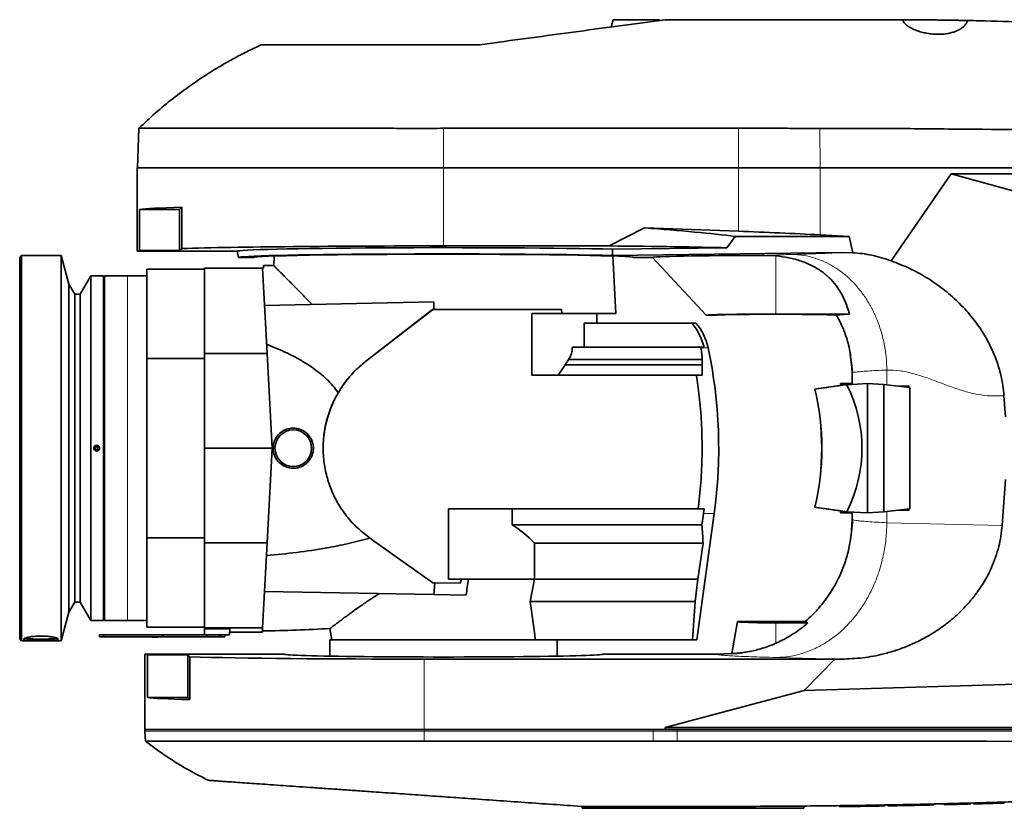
# Model space of a CAD drawing. Header units: millimetres. Extents: x 0 to 11920, y 0 to 8400.
# Tile 39 of 121: x 3988 to 4499, y 7169 to 7579. Entities that reach past the tile are written whole.
import ezdxf

# ---------------------------------------------------------------- set-up
doc = ezdxf.new("R2010")
doc.units = ezdxf.units.MM
doc.header["$LTSCALE"] = 20

msp = doc.modelspace()

# ---------------------------------------------------------------- linework, layer by layer
at = {"color": 7, "linetype": 'Continuous', "lineweight": 35}
for p, q in [((4296.362642, 7578.615361), (4295.347597, 7574.827163)), ((4296.362642, 7578.615361), (4320.362642, 7578.615361)), ((4320.467537, 7578.223884), (4320.362642, 7578.615361)), ((4438.362642, 7578.615361), (4446.562587, 7578.599123)), ((4050.187768, 7522.24389), (4049.467404, 7501.615361)), ((4049.362642, 7501.615361), (4049.362642, 7458.365361)), ((4049.362642, 7501.615361), (4208.362642, 7501.615361)), ((4208.362642, 7501.615361), (4361.362642, 7501.615361)), ((4361.362642, 7501.615361), (4403.815708, 7501.615361)), ((4403.815708, 7501.615361), (4626.427681, 7501.615361)), ((4440.643131, 7453.350166), (4471.905684, 7498.615361)), ((4471.905684, 7498.615361), (4626.427681, 7498.615361)), ((4634.520025, 7453.681373), (4471.905684, 7498.615361)), ((4050.625519, 7458.714462), (4050.625519, 7480.115361)), ((4050.625519, 7480.115361), (4071.362642, 7480.115361)), ((4071.362642, 7480.115361), (4072.453962, 7481.206681)), ((4071.362642, 7480.115361), (4071.362642, 7458.714462)), ((4072.453962, 7481.206681), (4072.453962, 7459.805782)), ((4312.687369, 7470.535413), (4294.378507, 7461.140716)), ((4361.362642, 7468.748005), (4312.687369, 7470.535413)), ((4418.8595, 7466.115361), (4403.815708, 7466.886368)), ((4359.732204, 7466.115361), (4355.46729, 7460.170079)), ((4418.8595, 7466.115361), (4359.732204, 7466.115361)), ((4420.732245, 7457.613047), (4418.8595, 7466.115361)), ((3989.362642, 7456.115361), (3988.362642, 7455.115361)), ((4009.862642, 7456.115361), (3989.362642, 7456.115361)), ((3989.362642, 7456.115361), (3989.362642, 7256.115361)), ((4013.82034, 7441.345028), (4009.862642, 7456.115361)), ((4009.862642, 7256.115361), (4009.862642, 7456.115361)), ((4049.362642, 7458.365361), (4101.289579, 7458.365361)), ((4050.625519, 7458.714462), (4071.362642, 7458.714462)), ((4071.362642, 7458.714462), (4072.453962, 7459.805782)), ((4101.289579, 7458.365361), (4101.862642, 7455.115361)), ((4294.378507, 7461.140716), (4208.362642, 7461.140716)), ((4295.976471, 7456.177973), (4296.118241, 7459.441969)), ((4295.976471, 7456.177973), (4415.157787, 7457.640121)), ((4355.46729, 7460.170079), (4296.118241, 7459.441969)), ((4374.614149, 7456.248038), (4380.862642, 7455.981746)), ((4415.157787, 7457.640121), (4420.732245, 7457.613047)), ((3988.362642, 7257.115361), (3988.362642, 7455.115361)), ((4101.862642, 7455.115361), (4109.65687, 7455.115361)), ((4114.862642, 7450.998547), (4114.862642, 7449.615361)), ((4120.508197, 7455.892719), (4120.243686, 7450.845555)), ((4297.777652, 7426.115361), (4296.217086, 7455.892719)), ((4316.727672, 7455.115361), (4307.068413, 7455.115361)), ((4316.727672, 7455.115361), (4344.703124, 7425.115361)), ((4084.362642, 7449.115361), (4054.362642, 7449.115361)), ((4054.362642, 7402.666408), (4054.362642, 7449.115361)), ((4114.462514, 7449.615361), (4084.362642, 7449.615361)), ((4084.362642, 7405.260325), (4084.362642, 7449.615361)), ((4116.787063, 7405.260325), (4114.462514, 7449.615361)), ((4114.862642, 7449.615361), (4114.462514, 7449.615361)), ((4016.962642, 7436.115361), (4013.82034, 7441.345028)), ((4013.82034, 7270.885693), (4013.82034, 7441.345028)), ((4025.262642, 7445.615361), (4019.674406, 7436.115361)), ((4031.862642, 7445.615361), (4025.262642, 7445.615361)), ((4025.262642, 7266.615361), (4025.262642, 7445.615361)), ((4031.862642, 7266.615361), (4031.862642, 7445.615361)), ((4044.362642, 7445.615361), (4032.362642, 7445.615361)), ((4032.362642, 7356.439039), (4032.362642, 7445.615361)), ((4054.362642, 7445.615361), (4044.362642, 7445.615361)), ((4019.674406, 7436.115361), (4016.962642, 7436.115361)), ((4016.962642, 7276.115361), (4016.962642, 7436.115361)), ((4019.674406, 7276.115361), (4019.674406, 7436.115361)), ((4032.362642, 7436.115361), (4031.862642, 7436.115361)), ((4115.484164, 7430.121119), (4203.362642, 7432.115361)), ((4203.362642, 7428.114176), (4203.362642, 7432.115361)), ((4202.676989, 7428.113016), (4167.922554, 7401.149059)), ((4202.676989, 7428.020648), (4167.922554, 7401.063151)), ((4203.362642, 7428.114176), (4202.676989, 7428.113016)), ((4202.676989, 7428.113016), (4202.676989, 7428.020648)), ((4269.612451, 7428.090356), (4202.676989, 7428.020648)), ((4203.362642, 7428.108775), (4203.362642, 7428.114176)), ((4269.763279, 7426.115361), (4254.13648, 7426.115361)), ((4254.13648, 7426.115361), (4254.13648, 7394.115361)), ((4269.612451, 7428.090356), (4269.763279, 7426.115361)), ((4297.777652, 7426.115361), (4269.763279, 7426.115361)), ((4287.862642, 7421.115361), (4287.862642, 7426.115361)), ((4418.986334, 7425.756971), (4380.862642, 7425.756971)), ((4281.355792, 7408.615342), (4281.355792, 7421.115361)), ((4281.355792, 7421.115361), (4337.243811, 7421.115361)), ((4337.243811, 7421.115361), (4339.680683, 7417.841942)), ((4339.336042, 7421.115361), (4337.243811, 7421.115361)), ((4344.703124, 7425.115361), (4349.192769, 7425.115361)), ((4412.718621, 7424.420783), (4412.634818, 7424.622003)), ((4341.921973, 7413.615342), (4339.680683, 7417.841942)), ((4341.921973, 7413.615342), (4343.548004, 7408.615342)), ((4084.362642, 7405.260325), (4116.787063, 7405.260325)), ((4084.362642, 7356.115361), (4084.362642, 7405.260325)), ((4119.362642, 7356.115361), (4116.787063, 7405.260325)), ((4275.219685, 7408.615342), (4341.771303, 7408.615342)), ((4341.771303, 7408.615342), (4341.844252, 7408.266769)), ((4342.2078, 7408.615342), (4341.771303, 7408.615342)), ((4342.17195, 7406.43824), (4341.844252, 7408.266769)), ((4342.2078, 7408.615342), (4342.845623, 7408.615342)), ((4342.845623, 7408.615342), (4343.548004, 7408.615342)), ((4419.471256, 7405.165386), (4419.570122, 7404.338527)), ((4419.473289, 7405.148381), (4420.649105, 7395.314492)), ((4054.362642, 7402.666408), (4084.362642, 7402.666408)), ((4054.362642, 7309.564313), (4054.362642, 7402.666408)), ((4273.250021, 7402.10578), (4342.564843, 7402.10578)), ((4342.564836, 7399.448694), (4342.564843, 7402.10578)), ((4420.012378, 7400.639731), (4420.649105, 7395.314492)), ((4420.363498, 7395.106221), (4420.012378, 7400.639731)), ((4267.854238, 7394.115361), (4271.3946, 7399.448694)), ((4271.3946, 7399.448694), (4342.564836, 7399.448694)), ((4342.564836, 7394.115361), (4342.564836, 7399.448694)), ((4420.736552, 7395.299003), (4420.362642, 7395.106221)), ((4420.362642, 7395.106221), (4420.362642, 7389.725361)), ((4254.13648, 7394.115361), (4339.555204, 7394.115361)), ((4342.564836, 7394.115361), (4339.555204, 7394.115361)), ((4414.362642, 7389.725361), (4414.362642, 7388.626504)), ((4420.362642, 7389.725361), (4414.362642, 7389.725361)), ((4417.701302, 7389.082456), (4428.362642, 7389.681628)), ((4428.362642, 7389.681628), (4436.892739, 7389.202233)), ((4428.362642, 7322.549093), (4428.362642, 7389.681628)), ((4153.651929, 7384.876464), (4153.084256, 7383.883595)), ((4401.146452, 7386.823541), (4401.093887, 7386.824207)), ((4436.892739, 7389.202233), (4436.892739, 7323.028489)), ((4436.892739, 7389.202233), (4450.354137, 7387.61724)), ((4449.864825, 7388.543723), (4444.609734, 7388.293606)), ((4449.864825, 7388.543723), (4449.244846, 7387.747852)), ((4449.864825, 7388.543723), (4449.864825, 7387.674853)), ((4450.354137, 7387.61724), (4450.354137, 7356.115361)), ((4500.021951, 7372.412824), (4499.225238, 7383.371098)), ((4032.362642, 7266.615361), (4032.362642, 7356.439039)), ((4119.362642, 7356.115361), (4084.362642, 7356.115361)), ((4084.362642, 7306.970396), (4084.362642, 7356.115361)), ((4116.787063, 7306.970396), (4119.362642, 7356.115361)), ((4450.354137, 7356.115361), (4450.354137, 7324.613482)), ((4498.28537, 7315.93235), (4500.021951, 7339.817897)), ((4210.862642, 7324.615342), (4340.500817, 7324.615342)), ((4210.862642, 7288.115361), (4210.862642, 7324.615342)), ((4244.023551, 7316.342667), (4244.023551, 7324.615342)), ((4340.876559, 7327.615342), (4340.500817, 7324.615342)), ((4343.549766, 7324.615342), (4340.500817, 7324.615342)), ((4343.549766, 7324.615342), (4343.211747, 7322.115365)), ((4401.146452, 7325.40718), (4401.093887, 7325.406514)), ((4414.362642, 7323.604217), (4414.362642, 7322.505361)), ((4436.892739, 7323.028489), (4450.354137, 7324.613482)), ((4449.864825, 7323.686998), (4444.609734, 7323.937115)), ((4449.864825, 7323.686998), (4449.244846, 7324.48287)), ((4449.864825, 7324.555868), (4449.864825, 7323.686998)), ((4339.818309, 7256.615361), (4348.839915, 7322.115546)), ((4420.362642, 7322.505361), (4414.362642, 7322.505361)), ((4417.701302, 7323.148265), (4428.362642, 7322.549093)), ((4420.363496, 7319.126024), (4419.839052, 7310.70909)), ((4420.362642, 7322.505361), (4420.362642, 7319.126024)), ((4420.362642, 7319.126024), (4420.737399, 7318.920729)), ((4420.512139, 7318.973653), (4420.362642, 7319.126024)), ((4420.512129, 7318.963842), (4420.70972, 7318.908493)), ((4428.362642, 7322.549093), (4436.892739, 7323.028489)), ((4342.3981, 7316.342667), (4244.023551, 7316.342667)), ((4084.362642, 7309.564313), (4054.362642, 7309.564313)), ((4054.362642, 7263.115361), (4054.362642, 7309.564313)), ((4169.683775, 7309.764105), (4170.078266, 7309.481654)), ((4171.346283, 7308.575521), (4202.722942, 7286.112288)), ((4084.362642, 7306.970396), (4116.787063, 7306.970396)), ((4084.362642, 7262.761076), (4084.362642, 7306.970396)), ((4114.470151, 7262.761076), (4116.787063, 7306.970396)), ((4255.497559, 7306.878544), (4255.497559, 7288.115361)), ((4343.035766, 7306.878544), (4255.497559, 7306.878544)), ((4343.035766, 7306.878544), (4340.411414, 7288.115361)), ((4210.862642, 7288.115361), (4217.644053, 7288.115361)), ((4216.950992, 7286.107939), (4217.644053, 7288.115361)), ((4221.317764, 7288.115361), (4217.644053, 7288.115361)), ((4221.317764, 7288.115361), (4255.497559, 7288.115361)), ((4255.497559, 7288.115361), (4253.267062, 7276.448456)), ((4340.411414, 7288.115361), (4255.497559, 7288.115361)), ((4340.411414, 7288.115361), (4338.887705, 7276.448456)), ((4202.722942, 7286.112288), (4203.791931, 7286.114821)), ((4203.791931, 7286.114821), (4203.362642, 7280.115361)), ((4216.950992, 7286.107939), (4203.791931, 7286.114821)), ((4115.460062, 7281.649706), (4203.362642, 7280.115361)), ((4220.034997, 7279.824344), (4203.362642, 7280.115361)), ((4013.82034, 7270.885693), (4016.962642, 7276.115361)), ((4016.962642, 7276.115361), (4019.674406, 7276.115361)), ((4019.674406, 7276.115361), (4025.262642, 7266.615361)), ((4031.862642, 7276.115361), (4032.362642, 7276.115361)), ((4338.887705, 7276.448456), (4253.267062, 7276.448456)), ((4009.862642, 7256.115361), (4013.82034, 7270.885693)), ((4025.262642, 7266.615361), (4031.862642, 7266.615361)), ((4032.362642, 7266.615361), (4044.362642, 7266.615361)), ((4044.362642, 7266.615361), (4054.362642, 7266.615361)), ((4054.362642, 7263.115361), (4084.362642, 7263.115361)), ((4084.362642, 7262.761076), (4114.470151, 7262.761076)), ((4084.362642, 7262.300261), (4084.362642, 7262.761076)), ((4084.362642, 7262.300261), (4097.486779, 7262.300261)), ((4084.362642, 7262.300261), (4084.362642, 7259.115361)), ((4097.319865, 7259.115361), (4097.486779, 7262.300261)), ((4114.357699, 7260.615361), (4114.470151, 7262.761076)), ((4149.417721, 7262.474271), (4150.450805, 7256.615361)), ((4360.862642, 7266.115361), (4357.93745, 7249.525774)), ((4396.092154, 7266.115361), (4360.862642, 7266.115361)), ((4380.862642, 7265.412618), (4397.492743, 7265.412618)), ((3988.362642, 7257.115361), (3989.362642, 7256.115361)), ((4029.862642, 7259.115361), (4029.862642, 7258.115361)), ((4031.862642, 7259.115361), (4029.862642, 7259.115361)), ((4029.862642, 7258.115361), (4031.862642, 7258.115361)), ((4031.862642, 7259.115361), (4031.862642, 7258.115361)), ((4062.662642, 7259.115361), (4031.862642, 7259.115361)), ((4062.662642, 7258.115361), (4031.862642, 7258.115361)), ((4057.162642, 7258.015361), (4057.162642, 7258.115361)), ((4058.412642, 7258.015361), (4057.162642, 7258.015361)), ((4058.412642, 7258.015361), (4058.412642, 7258.115361)), ((4058.912642, 7258.015361), (4058.412642, 7258.015361)), ((4058.912642, 7258.015361), (4058.912642, 7258.115361)), ((4060.162642, 7258.015361), (4058.912642, 7258.015361)), ((4060.162642, 7258.015361), (4060.162642, 7258.115361)), ((4062.662642, 7259.115361), (4062.662642, 7258.115361)), ((4084.362642, 7259.115361), (4062.662642, 7259.115361)), ((4085.544311, 7258.115361), (4062.662642, 7258.115361)), ((4097.319865, 7259.115361), (4084.362642, 7259.115361)), ((4085.544311, 7259.115361), (4085.544311, 7258.115361)), ((4092.362642, 7258.115361), (4085.544311, 7258.115361)), ((4092.362642, 7258.115361), (4092.362642, 7259.115361)), ((4094.862642, 7258.115361), (4092.362642, 7258.115361)), ((4094.862642, 7259.115361), (4094.862642, 7258.115361)), ((4097.398477, 7260.615361), (4114.357699, 7260.615361)), ((3989.362642, 7256.115361), (4009.862642, 7256.115361)), ((4149.362642, 7256.615361), (4149.362642, 7248.108815)), ((4149.362642, 7256.615361), (4257.231331, 7256.615361)), ((4257.231331, 7256.615361), (4337.517621, 7256.615361)), ((4267.362642, 7248.108815), (4267.362642, 7256.615361)), ((4337.517621, 7256.615361), (4339.818309, 7256.615361)), ((4053.362642, 7249.115361), (4053.362642, 7210.115361)), ((4125.862642, 7249.115361), (4053.362642, 7249.115361)), ((4054.748575, 7248.766259), (4054.748575, 7226.615361)), ((4054.748575, 7248.766259), (4075.712642, 7248.766259)), ((4075.712642, 7248.766259), (4076.741643, 7247.737258)), ((4075.712642, 7226.615361), (4075.712642, 7248.766259)), ((4076.741643, 7225.586359), (4076.741643, 7247.737258)), ((4198.362642, 7246.584376), (4411.381378, 7246.584376)), ((4350.369199, 7249.115361), (4290.862642, 7249.115361)), ((4357.937449, 7249.525774), (4350.369199, 7249.115361)), ((4395.471791, 7230.322729), (4411.381378, 7246.584376)), ((4411.381378, 7246.584376), (4414.931994, 7246.591468)), ((4395.471791, 7230.322729), (4650.952369, 7237.840051)), ((4075.712642, 7226.615361), (4054.748575, 7226.615361)), ((4076.741643, 7225.586359), (4075.712642, 7226.615361)), ((4323.362642, 7211.115361), (4395.471791, 7230.322729)), ((4323.362642, 7210.115361), (4323.362642, 7211.115361)), ((4649.404496, 7211.115361), (4323.362642, 7211.115361)), ((4053.362642, 7210.115361), (4053.397562, 7209.115361)), ((4053.362642, 7210.115361), (4198.362642, 7210.115361)), ((4053.397562, 7209.115361), (4053.578041, 7203.94712)), ((4198.362642, 7210.115361), (4317.128095, 7210.115361)), ((4317.128095, 7210.115361), (4323.362642, 7210.115361)), ((4323.362642, 7210.115361), (4329.548909, 7210.115361)), ((4329.548909, 7210.115361), (4649.404496, 7210.115361)), ((4279.865973, 7170.115361), (4355.362642, 7170.115361)), ((4280.362642, 7170.115361), (4280.362642, 7169.115361)), ((4395.362642, 7170.289277), (4395.362642, 7169.115361)), ((4413.618893, 7169.984266), (4413.618893, 7170.484266)), ((4422.206227, 7170.101045), (4422.206227, 7170.601045)), ((4422.644559, 7170.107437), (4422.206227, 7170.101045)), ((4422.644559, 7170.107437), (4422.644559, 7170.607437)), ((4431.231893, 7170.241071), (4431.231893, 7170.741071)), ((4437.615893, 7170.35081), (4437.615893, 7170.85081)), ((4438.869893, 7170.373408), (4438.869893, 7170.873408)), ((4445.253893, 7170.493753), (4445.253893, 7170.993753)), ((4453.841227, 7170.669615), (4453.841227, 7171.169615)), ((4454.279559, 7170.679022), (4453.841227, 7170.669615)), ((4454.279559, 7170.679022), (4454.279559, 7171.179022)), ((4462.866893, 7170.871746), (4462.866893, 7171.371746)), ((4468.110893, 7170.997326), (4468.110893, 7171.497326)), ((4482.075893, 7171.360936), (4482.075893, 7171.860936)), ((4483.329893, 7171.395664), (4483.329893, 7171.895664)), ((4483.329893, 7171.395664), (4487.262893, 7171.506801)), ((4492.848525, 7171.670599), (4492.271611, 7171.65321)), ((4497.864893, 7171.820232), (4497.864893, 7172.319733)), ((4498.474587, 7171.842098), (4497.864893, 7171.82321)), ((4498.474587, 7171.842098), (4498.474587, 7172.342098)), ((4395.362642, 7169.115361), (4280.362642, 7169.115361))]:
    msp.add_line(p, q, dxfattribs=at)
at = {"color": 8, "linetype": 'Continuous', "lineweight": 18}
for p, q in [((4208.362642, 7522.240076), (4208.362642, 7501.615361)), ((4361.362642, 7522.240076), (4361.362642, 7501.615361)), ((4403.596537, 7522.121793), (4403.787736, 7501.615361)), ((4208.362642, 7501.615361), (4208.362642, 7461.140716)), ((4361.362642, 7501.615361), (4361.362642, 7468.748005)), ((4403.815708, 7501.615361), (4403.815708, 7466.886368)), ((4380.862642, 7425.756971), (4380.862642, 7455.981746)), ((4044.362642, 7445.615361), (4044.362642, 7356.115361)), ((4167.922554, 7401.149059), (4167.922554, 7401.063151)), ((4438.447437, 7389.019177), (4438.447437, 7396.708111)), ((4153.084256, 7383.883595), (4153.084256, 7383.795952)), ((4044.362642, 7356.115361), (4044.362642, 7266.615361)), ((4438.447437, 7317.424015), (4438.447437, 7323.211544)), ((4438.447437, 7317.424015), (4498.28537, 7315.93235)), ((4380.862642, 7254.829003), (4380.862642, 7265.412618)), ((4198.362642, 7210.115361), (4198.362642, 7246.584376)), ((4414.931994, 7246.591468), (4381.106794, 7247.434677)), ((4053.397562, 7209.115361), (4198.362642, 7209.115361)), ((4198.362642, 7209.115361), (4198.362642, 7210.115361)), ((4198.362642, 7203.95681), (4198.362642, 7209.115361)), ((4198.362642, 7209.115361), (4317.128095, 7209.115361)), ((4317.128095, 7209.115361), (4317.128095, 7210.115361)), ((4317.128095, 7203.951032), (4317.128095, 7209.115361)), ((4317.128095, 7209.115361), (4329.544571, 7209.115361)), ((4329.522129, 7203.941341), (4329.544571, 7209.115361)), ((4329.544571, 7209.115361), (4329.548909, 7210.115361)), ((4329.544571, 7209.115361), (4649.400159, 7209.115361)), ((4487.262893, 7171.506801), (4487.262893, 7172.006801))]:
    msp.add_line(p, q, dxfattribs=at)
at = {"color": 7, "linetype": 'Continuous', "lineweight": 35, "flags": 128}
for points in [[(4342.3981, 7316.342667), (4342.85939, 7319.615342), (4343.211747, 7322.115365)], [(4170.078266, 7309.481654), (4170.515023, 7309.169538), (4170.930651, 7308.872527), (4171.346283, 7308.575521)], [(3991.643304, 7257.688157), (3991.930828, 7257.575818), (3992.74113, 7257.376322), (3993.861046, 7257.204228), (3995.238211, 7257.067581), (3996.808229, 7256.972771), (3998.497689, 7256.924231), (4000.227594, 7256.924231), (4001.917054, 7256.972771), (4003.487072, 7257.067581), (4004.864237, 7257.204228), (4005.984154, 7257.376322), (4006.794455, 7257.575818), (4007.049034, 7257.672817)], [(4198.362642, 7203.95681), (4257.745368, 7203.952152), (4317.128095, 7203.951032)], [(4329.522129, 7203.941341), (4490.237928, 7203.905536), (4649.377382, 7203.864211)]]:
    msp.add_lwpolyline(points, dxfattribs=at)
at = {"color": 7, "linetype": 'Continuous', "lineweight": 35}
for centre, radius in [((4130.362642, 7356.115361), 9.5), ((4028.362642, 7356.115361), 0.8)]:
    msp.add_circle(centre, radius, dxfattribs=at)
for centre, radius, start, end in [((4100.362642, 6551.115361), 900, 88.730624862, 89.076861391), ((4317.12739, 7402.198008), 29.173454, 12.08609612, 40.42439278), ((4101.16268, 7356.115365), 250, 352.18321038, 12.04716116), ((4100.362642, 8161.115361), 900, 270.892996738, 273.127122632), ((3998.194787, 7291.769694), 35.001599, 258.34007637, 271.91207175), ((4000.53154, 7291.744472), 34.976425, 268.08484058, 281.67156504), ((4355.362642, 11769.615361), 4600, 270.72563621, 270.832606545), ((4355.362642, 11769.615361), 4600, 270.838066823, 270.945040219), ((4355.362642, 11769.615361), 4600, 270.945040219, 271.02456855), ((4355.362642, 11769.615361), 4600, 271.040190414, 271.119721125), ((4355.362642, 11769.615361), 4600, 271.119721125, 271.226703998), ((4355.362642, 11769.615361), 4600, 271.232164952, 271.339152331), ((4355.362642, 11769.615361), 4600, 271.40448825, 271.578489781), ((4355.362642, 11769.615361), 4600, 271.643122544, 271.794393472)]:
    msp.add_arc(centre, radius, start, end, dxfattribs=at)
for centre, major_axis, ratio, start_param, end_param in [((4208.362642, 7479.766259), (159, 0), 0.0174550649, 2.5959068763, 3.0154724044), ((4201.516859, 7466.791983), (186.169735, -6.874109), 0.0524085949, 0.557044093, 0.9327945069), ((4361.362642, 7460.409552), (158.999704, -5.854717), 0.0523722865, 1.3024456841, 1.5727247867), ((4208.362642, 7458.365361), (159, 0), 0.0174550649, 3.0154724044, 3.1415926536), ((4208.362642, 7458.365361), (159, 0), 0.0174550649, 1.5707963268, 2.5959068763), ((4208.362642, 7458.371113), (107.07357, 0), 0.0174551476, 0.6101147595, 3.1446704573), ((4208.362642, 7455.121082), (106.500504, 0), 0.0174551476, 0.6047202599, 3.1446704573), ((4208.362642, 7455.107302), (98.706851, 0), 0.0174552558, 0.0046770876, 3.136915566), ((4208.362642, 7458.41961), (178.027123, 0), 0.0174577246, 0.5982815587, 1.0665341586), ((4380.862642, 7455.133587), (64.143468, 0), 0.0174573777, 1.6685637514, 3.1578704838), ((4208.357766, 7427.791427), (89.32717, 0.093028), 0.003616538, 0.815180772, 1.6267411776), ((4380.862642, 7425.125637), (36.164308, 0), 0.0174573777, 1.5707963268, 3.1578704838), ((4380.862642, 7425.112775), (31.670219, 0), 0.0174552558, 0.0979710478, 3.136915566), ((4208.362642, 7450.639387), (0, 84.000339), 0.9464247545, 4.0570720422, 4.0963844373), ((4520.362642, 7389.725361), (106, 0), 0.0699268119, 3.1415926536, 3.2733087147), ((4520.362642, 7389.725361), (100, 0), 0.0699268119, 3.1415926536, 3.2103007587), ((4091.366106, 7356.115361), (764.249912, 99.466062), 0.0135034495, 5.1279053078, 5.1469783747), ((4331.468488, 7356.115361), (0, 100), 0.7316044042, 4.4002568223, 5.0245211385), ((4091.418514, 7356.115361), (764.249912, 99.466062), 0.0135034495, 5.1279053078, 5.1517281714), ((4331.520895, 7356.115361), (0, 100), 0.7316044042, 4.4002568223, 5.0245211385), ((4285.517432, 7356.115361), (140.011063, 0), 0.7142292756, 5.9472302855, 6.6191403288), ((4091.366106, 7356.115361), (764.249912, -99.466062), 0.0135034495, 1.1362069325, 1.1552799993), ((4091.418514, 7356.115361), (764.249912, -99.466062), 0.0135034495, 1.1314571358, 1.1552799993), ((4520.362642, 7322.505361), (106, 0), 0.0699268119, 3.0098765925, 3.1415926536), ((4520.362642, 7322.505361), (100, 0), 0.0699268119, 3.0728845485, 3.1415926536), ((4208.362642, 7266.65602), (63.466136, 0), 0.9464123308, 0.7337353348, 0.9741289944), ((4101.162642, 7296.780955), (242.104334, 0), 0.954556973, 0.0437070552, 0.0847466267), ((4234.952744, 7223.448075), (32.329199, 244.921703), 0.0919466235, 1.315751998, 1.3506864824), ((4208.362642, 7229.649015), (0, 119.392447), 0.4088243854, 4.9402179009, 5.1151717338), ((4101.162642, 7357.880109), (0, 567.356236), 0.4233886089, 4.532942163, 4.5683633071), ((4380.862642, 7266.11106), (20.000379, 0), 0.0349214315, 3.1354351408, 4.7123889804), ((4198.362642, 7249.115361), (145, 0), 0.0174550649, 3.1415926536, 3.279964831), ((4198.362642, 7249.115361), (145, 0), 0.0174550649, 3.7173769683, 4.7123889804), ((4208.362642, 7249.115361), (82.5, 0), 0.0174550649, 3.1415926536, 6.2831853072), ((4198.362642, 7226.964462), (145, 0), 0.0174550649, 3.279964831, 3.7173769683)]:
    msp.add_ellipse(centre, major_axis=major_axis, ratio=ratio, start_param=start_param, end_param=end_param, dxfattribs=at)
for points, knots in [([(4323.362642, 7578.615361), (4319.920652, 7578.149934), (4313.036486, 7577.219057), (4298.996031, 7575.320504), (4281.135097, 7572.905347), (4259.342381, 7569.958533), (4241.323216, 7567.521979), (4230.574234, 7566.0685), (4227.223107, 7565.615361)], [0, 0, 0, 0, 0.11165803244, 0.22332211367, 0.44728166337, 0.67247711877, 0.89789072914, 1, 1, 1, 1]), ([(4438.362642, 7578.615361), (4427.255492, 7578.615361), (4405.041103, 7578.615361), (4366.709073, 7578.615361), (4339.481223, 7578.615361), (4323.362642, 7578.615361)], [0, 0, 0, 0, 0.2897767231, 0.5795558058, 1, 1, 1, 1]), ([(4480.09501, 7578.192412), (4480.066612, 7578.193003), (4480.015716, 7578.194061), (4479.0673, 7578.213202), (4477.816929, 7578.237745), (4476.124313, 7578.269727), (4474.090779, 7578.306249), (4471.7311, 7578.346033), (4469.156255, 7578.386281), (4466.392347, 7578.425817), (4463.567656, 7578.462314), (4460.711193, 7578.495217), (4457.955357, 7578.523151), (4455.328353, 7578.54631), (4452.951907, 7578.564341), (4450.849832, 7578.577991), (4449.121519, 7578.587592), (4447.776657, 7578.594053), (4446.929766, 7578.597667), (4446.523456, 7578.599278), (4446.552937, 7578.599161), (4446.562947, 7578.599121)], [0, 0, 0, 0, 0.0668171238, 0.1197509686, 0.1742198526, 0.2271545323, 0.2816243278, 0.3345586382, 0.3890283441, 0.4419571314, 0.4964213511, 0.5493414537, 0.6037965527, 0.6567115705, 0.7111609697, 0.7640791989, 0.818531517, 0.8714595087, 0.9259218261, 0.9748484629, 1, 1, 1, 1]), ([(4446.562587, 7578.599123), (4446.77397, 7578.082055), (4447.152066, 7577.157189), (4448.54881, 7575.819074), (4450.269222, 7574.634676), (4452.456688, 7573.533117), (4454.979656, 7572.579223), (4457.769766, 7571.819971), (4460.620769, 7571.301168), (4463.480797, 7571.036577), (4466.175495, 7571.009679), (4468.716114, 7571.21206), (4471.049251, 7571.604467), (4473.179145, 7572.185317), (4475.124629, 7572.942035), (4476.818994, 7573.864023), (4478.279025, 7574.964937), (4479.37859, 7576.19859), (4479.970272, 7577.305665), (4480.118027, 7577.970749), (4480.166947, 7578.190949)], [0, 0, 0, 0, 0.07926846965, 0.14178562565, 0.20429323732, 0.26650624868, 0.32868872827, 0.38725548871, 0.44578573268, 0.498503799, 0.5512101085, 0.59979136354, 0.64838420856, 0.69712546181, 0.74588768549, 0.79881698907, 0.85176822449, 0.91117317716, 0.97059056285, 1, 1, 1, 1]), ([(4480.166947, 7578.190949), (4482.317493, 7578.144783), (4500.550952, 7577.75336), (4525.329525, 7576.858185), (4551.210445, 7575.423376), (4564.289654, 7574.572677), (4572.461542, 7573.986206), (4578.965412, 7573.48427), (4583.80391, 7573.093197), (4588.612134, 7572.686016), (4593.291567, 7572.271494), (4597.751883, 7571.858685), (4602.035219, 7571.445868), (4606.139233, 7571.034071), (4610.044366, 7570.627134), (4613.676883, 7570.234531), (4617.042431, 7569.85847), (4620.085323, 7569.50758), (4622.700184, 7569.197468), (4624.857736, 7568.935522), (4626.593906, 7568.720657), (4627.931722, 7568.552561), (4628.786119, 7568.443892), (4629.193833, 7568.391798), (4629.171458, 7568.394641), (4629.163657, 7568.395633)], [0, 0, 0, 0, 0.035666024, 0.3023953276, 0.4110564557, 0.4654086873, 0.5197420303, 0.5467963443, 0.5738671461, 0.6017385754, 0.6295960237, 0.6566012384, 0.6836044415, 0.7113280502, 0.7390506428, 0.7670838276, 0.7951163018, 0.8240472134, 0.8529767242, 0.8796807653, 0.9063835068, 0.9339676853, 0.9615505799, 0.9865942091, 1, 1, 1, 1]), ([(4113.741332, 7565.620313), (4111.784439, 7564.702861), (4107.509021, 7562.69841), (4100.769839, 7559.209078), (4093.268496, 7555.006874), (4085.214483, 7550.060241), (4076.674855, 7544.302934), (4067.745483, 7537.640686), (4058.788778, 7530.30344), (4053.070423, 7524.910776), (4050.27259, 7522.272295)], [0, 0, 0, 0, 0.0839591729, 0.1834340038, 0.2947469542, 0.4179302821, 0.5505255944, 0.6947165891, 0.8506332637, 1, 1, 1, 1]), ([(4227.223107, 7565.615361), (4224.059432, 7565.615361), (4217.142358, 7565.615361), (4208.34072, 7565.615361), (4200.825052, 7565.615361), (4195.151617, 7565.615361), (4189.471527, 7565.615361), (4183.789372, 7565.615361), (4178.162025, 7565.615361), (4172.022309, 7565.615361), (4165.453955, 7565.615361), (4158.532389, 7565.615361), (4151.884492, 7565.615361), (4145.65613, 7565.615361), (4139.916447, 7565.615361), (4134.672948, 7565.615361), (4129.889639, 7565.615361), (4125.679512, 7565.615361), (4122.085386, 7565.615361), (4119.107927, 7565.615361), (4116.735255, 7565.615361), (4115.014572, 7565.615361), (4114.034871, 7565.615361), (4113.625787, 7565.615361), (4113.736195, 7565.615361), (4113.74369, 7565.615361)], [0, 0, 0, 0, 0.0566726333, 0.1239093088, 0.1576140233, 0.1914054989, 0.2260120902, 0.2607590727, 0.2959198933, 0.3312188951, 0.3780073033, 0.4251214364, 0.4732585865, 0.5217457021, 0.5685344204, 0.6156521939, 0.6637934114, 0.7122842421, 0.7590474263, 0.8064781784, 0.8542457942, 0.9027106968, 0.9494788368, 0.9965705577, 1, 1, 1, 1]), ([(4208.362642, 7522.240076), (4204.044282, 7522.160755), (4195.375464, 7522.001523), (4182.353598, 7522.244775), (4169.356981, 7522.259121), (4156.652968, 7522.212888), (4144.358557, 7522.257989), (4132.549417, 7522.243686), (4121.13384, 7522.230855), (4110.357958, 7522.232158), (4100.293298, 7522.241103), (4090.975852, 7522.238943), (4082.385396, 7522.231606), (4074.726472, 7522.236368), (4068.054516, 7522.242732), (4062.394694, 7522.237597), (4057.71372, 7522.239966), (4054.127193, 7522.241018), (4051.689952, 7522.238805), (4050.343137, 7522.239692), (4050.314577, 7522.239828), (4050.302433, 7522.239886)], [0, 0, 0, 0, 0.05214393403, 0.10467546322, 0.15831313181, 0.21233655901, 0.26464985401, 0.31769663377, 0.37111580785, 0.42530052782, 0.47804522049, 0.53115606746, 0.5854219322, 0.64008711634, 0.69282743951, 0.74632007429, 0.8001949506, 0.85485517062, 0.9075998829, 0.96071088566, 1, 1, 1, 1]), ([(4361.362642, 7522.240076), (4354.987613, 7522.236374), (4342.237612, 7522.22897), (4316.737616, 7522.248173), (4284.862621, 7522.222731), (4252.987692, 7522.283474), (4230.674991, 7522.180183), (4217.925163, 7522.298114), (4211.550127, 7522.259422), (4208.362642, 7522.240076)], [0, 0, 0, 0, 0.1250004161, 0.249999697, 0.4999993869, 0.7499990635, 0.8749990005, 0.9375001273, 1, 1, 1, 1]), ([(4403.596537, 7522.121793), (4400.184337, 7522.121949), (4393.344113, 7522.12226), (4382.83354, 7522.257213), (4372.157624, 7522.200215), (4364.966539, 7522.226768), (4361.362642, 7522.240076)], [0, 0, 0, 0, 0.2471365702, 0.4954191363, 0.747123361, 1, 1, 1, 1]), ([(4626.215669, 7521.354085), (4619.52769, 7521.319296), (4606.15151, 7521.249718), (4579.403836, 7520.846748), (4535.607301, 7521.481687), (4486.641386, 7521.606189), (4439.18558, 7522.202308), (4415.459301, 7522.148631), (4403.596537, 7522.121793)], [0, 0, 0, 0, 0.09013309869, 0.18026919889, 0.36052589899, 0.68026011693, 0.84013512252, 1, 1, 1, 1]), ([(4420.732245, 7457.613047), (4422.405121, 7457.477316), (4425.759877, 7457.205123), (4430.76739, 7456.302003), (4435.755031, 7455.067254), (4439.010938, 7453.923522), (4440.643131, 7453.350166)], [0, 0, 0, 0, 0.2466725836, 0.4946728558, 0.7466783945, 1, 1, 1, 1]), ([(4380.862642, 7455.981746), (4383.109733, 7455.708305), (4387.660972, 7455.154481), (4394.135664, 7453.351218), (4400.170749, 7450.775378), (4405.335467, 7447.514258), (4409.616063, 7443.708412), (4412.702833, 7439.930073), (4414.970792, 7436.277834), (4416.634265, 7432.868241), (4417.988176, 7429.356822), (4418.653591, 7426.957007), (4418.986334, 7425.756971)], [0, 0, 0, 0, 0.11248682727, 0.22782981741, 0.34043379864, 0.45671689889, 0.56337340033, 0.67251105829, 0.75344014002, 0.83439710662, 0.91718965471, 1, 1, 1, 1]), ([(4440.643131, 7453.350166), (4443.827585, 7452.149232), (4450.207205, 7449.743323), (4459.191461, 7444.79523), (4467.637699, 7438.975847), (4475.399902, 7432.237021), (4482.369837, 7424.673759), (4487.97925, 7416.925526), (4492.27525, 7409.217246), (4495.441878, 7401.762926), (4497.48956, 7394.869294), (4498.710545, 7388.714156), (4499.053676, 7385.152097), (4499.225238, 7383.371098)], [0, 0, 0, 0, 0.1058568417, 0.2120698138, 0.3179662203, 0.4241749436, 0.5307090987, 0.6368196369, 0.7205901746, 0.8045997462, 0.8883257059, 0.9441638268, 1, 1, 1, 1]), ([(4120.299348, 7450.842638), (4120.289359, 7450.852639), (4120.259388, 7450.882648), (4120.64464, 7450.497107), (4121.374214, 7449.766583), (4122.403645, 7448.73461), (4123.738552, 7447.39445), (4125.388531, 7445.734574), (4127.331865, 7443.774628), (4129.564924, 7441.51539), (4132.051817, 7438.989005), (4135.480424, 7435.492568), (4138.317847, 7432.565455), (4140.144805, 7430.680747)], [0, 0, 0, 0, 0.0473237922, 0.1419941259, 0.2252982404, 0.3086069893, 0.3940857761, 0.4795716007, 0.5679860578, 0.6564087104, 0.7466309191, 0.8368607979, 1, 1, 1, 1]), ([(4418.986334, 7425.756971), (4418.171628, 7425.715695), (4416.538341, 7425.632948), (4414.703304, 7425.504742), (4413.344387, 7425.373746), (4412.622855, 7425.260557), (4412.44427, 7425.191365), (4412.380992, 7425.166848)], [0, 0, 0, 0, 0.2168567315, 0.4347448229, 0.6558474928, 0.8780574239, 1, 1, 1, 1]), ([(4412.380992, 7425.166848), (4412.485829, 7424.944749), (4412.664974, 7424.565225), (4412.702893, 7424.463131), (4412.718621, 7424.420783)], [0, 0, 0, 0, 0.5852060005, 1, 1, 1, 1]), ([(4419.570122, 7404.338527), (4419.263165, 7406.187097), (4418.581084, 7410.29477), (4416.614952, 7416.276306), (4414.527772, 7421.090948), (4413.11833, 7423.685098), (4412.718613, 7424.420799)], [0, 0, 0, 0, 0.2632246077, 0.5849063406, 0.8822794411, 1, 1, 1, 1]), ([(4116.535526, 7410.059945), (4120.04886, 7408.631782), (4125.333347, 7406.483648), (4132.103564, 7403.017544), (4137.956809, 7399.622729), (4143.18841, 7395.973544), (4147.671893, 7392.050125), (4150.902625, 7388.732514), (4152.714621, 7386.191089), (4153.651929, 7384.876464)], [0, 0, 0, 0, 0.2493034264, 0.3749830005, 0.5006411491, 0.695246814, 0.7944982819, 0.8936982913, 1, 1, 1, 1]), ([(4273.250021, 7402.10578), (4273.690584, 7402.855263), (4274.592756, 7404.390032), (4275.117391, 7406.833072), (4275.200508, 7408.281215), (4275.219685, 7408.615342)], [0, 0, 0, 0, 0.4233649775, 0.8669542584, 1, 1, 1, 1]), ([(4342.17195, 7406.43824), (4342.286536, 7405.627269), (4342.512661, 7404.026892), (4342.547606, 7402.740372), (4342.564843, 7402.10578)], [0, 0, 0, 0, 0.5067376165, 1, 1, 1, 1]), ([(4167.922554, 7401.063151), (4166.43574, 7399.838948), (4163.462122, 7397.39055), (4159.536831, 7393.194115), (4156.001839, 7388.690591), (4154.060006, 7385.432905), (4153.084256, 7383.795952)], [0, 0, 0, 0, 0.25194053, 0.5038794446, 0.7507045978, 1, 1, 1, 1]), ([(4167.922554, 7401.149059), (4166.436499, 7399.925319), (4163.464392, 7397.477842), (4159.666081, 7393.417652), (4156.349396, 7389.229297), (4154.553634, 7386.331522), (4153.651929, 7384.876464)], [0, 0, 0, 0, 0.2651059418, 0.5302112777, 0.7641052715, 1, 1, 1, 1]), ([(4342.564824, 7356.115365), (4342.489579, 7360.617291), (4342.338852, 7369.635312), (4341.265848, 7382.321037), (4340.086395, 7390.452974), (4339.555204, 7394.115361)], [0, 0, 0, 0, 0.3539654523, 0.70904487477, 1, 1, 1, 1]), ([(4153.084256, 7383.795952), (4152.348077, 7382.395627), (4150.875703, 7379.594942), (4149.098634, 7375.138301), (4147.664956, 7370.516582), (4146.628553, 7365.784724), (4146.047388, 7361.031044), (4145.802723, 7357.776289), (4145.869776, 7356.10638), (4145.87339, 7356.016388)], [0, 0, 0, 0, 0.16353508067, 0.32707414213, 0.49535100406, 0.66362382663, 0.82715647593, 0.99068538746, 1, 1, 1, 1]), ([(4153.084256, 7383.883595), (4151.85688, 7381.464453), (4150.001498, 7377.807519), (4148.216244, 7372.501527), (4147.143288, 7368.398917), (4146.390302, 7364.220847), (4145.940367, 7359.982278), (4145.808472, 7355.65403), (4146.066761, 7350.080714), (4147.127404, 7343.300127), (4149.479203, 7335.602709), (4152.889638, 7328.30081), (4157.385578, 7321.441068), (4162.915122, 7315.071241), (4167.412006, 7311.545344), (4169.683775, 7309.764105)], [0, 0, 0, 0, 0.0984645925, 0.1488455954, 0.1995892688, 0.2487239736, 0.2982311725, 0.3489445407, 0.4000873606, 0.4933542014, 0.5891873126, 0.6855842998, 0.7841585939, 0.8909596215, 1, 1, 1, 1]), ([(4137.755529, 7348.741598), (4138.502901, 7349.654332), (4139.997674, 7351.479838), (4140.930261, 7354.962897), (4140.731799, 7358.513996), (4139.351818, 7361.809106), (4136.964835, 7364.461152), (4133.831795, 7366.17537), (4130.313373, 7366.755309), (4126.807659, 7366.143413), (4123.697284, 7364.410015), (4121.326743, 7361.738081), (4119.974717, 7358.426407), (4119.796956, 7354.864465), (4120.798322, 7351.457356), (4122.862814, 7348.568409), (4125.774616, 7346.513339), (4129.218652, 7345.532814), (4132.775968, 7345.761082), (4135.723835, 7346.955086), (4137.1782, 7348.23394), (4137.755529, 7348.741598)], [0, 0, 0, 0, 0.0536575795, 0.1073173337, 0.1609062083, 0.2144393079, 0.2680640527, 0.3217362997, 0.3752632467, 0.428665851, 0.4822333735, 0.5361006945, 0.5899724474, 0.6434734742, 0.6966789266, 0.7500381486, 0.803802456, 0.857723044, 0.9114059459, 0.9648314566, 1, 1, 1, 1]), ([(4029.419604, 7355.056122), (4029.528372, 7355.187212), (4029.744895, 7355.448171), (4029.880281, 7355.946964), (4029.853107, 7356.453779), (4029.657093, 7356.924105), (4029.317044, 7357.303558), (4028.869133, 7357.550794), (4028.362809, 7357.636904), (4027.855124, 7357.550751), (4027.404567, 7357.301253), (4027.063254, 7356.917155), (4026.869865, 7356.443237), (4026.845038, 7355.933907), (4026.990102, 7355.446101), (4027.288422, 7355.033251), (4027.707318, 7354.74098), (4028.201674, 7354.602083), (4028.713756, 7354.635715), (4029.133598, 7354.806846), (4029.340372, 7354.987065), (4029.419604, 7355.056122)], [0, 0, 0, 0, 0.0540782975, 0.1076525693, 0.1610180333, 0.2143193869, 0.2677312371, 0.3213731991, 0.3752585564, 0.4292979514, 0.4833420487, 0.537238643, 0.5908921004, 0.6443108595, 0.6976131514, 0.7509735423, 0.8045367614, 0.8583514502, 0.912357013, 0.9664170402, 1, 1, 1, 1]), ([(4340.876559, 7327.615342), (4341.368962, 7332.352845), (4342.353767, 7341.827852), (4342.494472, 7351.352861), (4342.564824, 7356.115365)], [0, 0, 0, 0, 0.5000000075, 1, 1, 1, 1]), ([(4420.649186, 7318.904698), (4420.518028, 7316.867416), (4420.271858, 7313.043663), (4419.646352, 7309.222618), (4419.354113, 7307.437411)], [0, 0, 0, 0, 0.5327961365, 1, 1, 1, 1]), ([(4498.28537, 7315.93235), (4498.103484, 7314.091594), (4497.739704, 7310.409993), (4496.571331, 7304.910537), (4494.944832, 7299.467944), (4492.849633, 7294.182591), (4490.354122, 7289.138424), (4487.478607, 7284.313532), (4484.211579, 7279.684928), (4480.509915, 7275.197562), (4476.407598, 7270.925898), (4471.887045, 7266.871816), (4467.044003, 7263.13467), (4461.736006, 7259.619542), (4456.002777, 7256.4105), (4449.810089, 7253.540186), (4443.36911, 7251.129371), (4435.433777, 7248.843284), (4425.938658, 7247.004239), (4418.618823, 7246.729731), (4414.931994, 7246.591468)], [0, 0, 0, 0, 0.0468075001, 0.09361725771, 0.14189823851, 0.19018242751, 0.23694807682, 0.28371659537, 0.33165298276, 0.3795922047, 0.43015556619, 0.48072177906, 0.53244743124, 0.58417540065, 0.64107668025, 0.69798016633, 0.75626524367, 0.81455148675, 0.90659392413, 1, 1, 1, 1]), ([(4170.078266, 7309.481654), (4166.38015, 7308.484751), (4158.973005, 7306.488002), (4146.301296, 7303.981438), (4132.127421, 7301.800946), (4121.675105, 7300.856011), (4116.441827, 7300.382899)], [0, 0, 0, 0, 0.2110637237, 0.4227503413, 0.7109820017, 1, 1, 1, 1]), ([(4419.70514, 7309.805644), (4419.293969, 7307.254635), (4418.461946, 7302.092557), (4416.120891, 7294.7515), (4413.490951, 7288.667199), (4410.921384, 7283.915374), (4408.665747, 7280.30323), (4406.384921, 7277.088179), (4404.138603, 7274.256825), (4401.974762, 7271.794637), (4399.363845, 7269.056814), (4397.363783, 7267.258635), (4396.092154, 7266.115362)], [0, 0, 0, 0, 0.1525274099, 0.3086459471, 0.4538080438, 0.5437075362, 0.6276442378, 0.7053285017, 0.7765425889, 0.8411313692, 0.8989920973, 1, 1, 1, 1]), ([(4149.457603, 7262.481311), (4149.447579, 7262.473593), (4149.406257, 7262.441783), (4149.682137, 7262.654124), (4150.273895, 7263.108249), (4151.176783, 7263.799025), (4152.327391, 7264.674828), (4153.754979, 7265.75477), (4155.478474, 7267.047715), (4157.488171, 7268.540203), (4159.795447, 7270.231247), (4162.351461, 7272.07629), (4165.635771, 7274.398871), (4169.746203, 7277.239255), (4173.210964, 7279.483716), (4174.951574, 7280.611278)], [0, 0, 0, 0, 0.0242702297, 0.1000394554, 0.1758114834, 0.2455827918, 0.3153582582, 0.3868748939, 0.4583969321, 0.5339703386, 0.6095499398, 0.6867147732, 0.7638846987, 0.8813815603, 1, 1, 1, 1]), ([(4380.862642, 7254.829003), (4382.335523, 7255.526523), (4385.288971, 7256.925203), (4389.532353, 7259.435026), (4393.644279, 7262.22726), (4396.207576, 7264.348891), (4397.492743, 7265.412618)], [0, 0, 0, 0, 0.2466733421, 0.4946339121, 0.7466232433, 1, 1, 1, 1]), ([(4397.492743, 7265.412618), (4397.055852, 7265.528859), (4396.17918, 7265.76211), (4396.121245, 7265.997352), (4396.092183, 7266.115361)], [0, 0, 0, 0, 0.4983518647, 1, 1, 1, 1]), ([(3999.362642, 7256.19849), (4000.372388, 7256.202291), (4002.391783, 7256.209892), (4005.080958, 7256.284623), (4007.130777, 7256.440815), (4008.307395, 7256.711171), (4008.474898, 7257.096641), (4007.619538, 7257.558178), (4005.839247, 7258.02005), (4003.32742, 7258.387503), (4000.366074, 7258.573933), (3997.296193, 7258.533238), (3994.462716, 7258.276847), (3992.176282, 7257.866335), (3990.694705, 7257.393048), (3990.190811, 7256.950304), (3990.718557, 7256.603564), (3992.214417, 7256.375073), (3994.51379, 7256.251711), (3997.03736, 7256.204583), (3998.705346, 7256.200212), (3999.362642, 7256.19849)], [0, 0, 0, 0, 0.0535404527, 0.1070756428, 0.1607473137, 0.214508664, 0.2681221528, 0.321581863, 0.3751198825, 0.4288470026, 0.4825803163, 0.5361251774, 0.5895816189, 0.6431870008, 0.6969466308, 0.7506255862, 0.8041157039, 0.8576024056, 0.9112756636, 0.9650367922, 1, 1, 1, 1]), ([(4357.93745, 7249.525774), (4357.968897, 7249.511247), (4358.032311, 7249.481953), (4358.64091, 7249.483143), (4359.77873, 7249.540889), (4361.590248, 7249.700177), (4363.934239, 7249.989588), (4366.66118, 7250.433249), (4369.725718, 7251.07092), (4372.926607, 7251.900471), (4376.237379, 7252.954145), (4378.883109, 7253.959182), (4380.412306, 7254.631122), (4380.862642, 7254.829003)], [0, 0, 0, 0, 0.0781704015, 0.1576331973, 0.2598538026, 0.3651173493, 0.4658410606, 0.5696875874, 0.6669787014, 0.7672531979, 0.8619920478, 0.9593578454, 1, 1, 1, 1]), ([(4053.65338, 7203.907962), (4057.345473, 7201.196793), (4064.675112, 7195.81451), (4075.586773, 7189.102053), (4082.899981, 7185.36597), (4086.194524, 7183.682894)], [0, 0, 0, 0, 0.3580475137, 0.7108053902, 1, 1, 1, 1]), ([(4053.683952, 7203.950817), (4053.695257, 7203.95085), (4053.721694, 7203.950924), (4054.961403, 7203.950447), (4057.190058, 7203.950649), (4060.490172, 7203.951952), (4064.774191, 7203.951466), (4069.969782, 7203.953518), (4076.055443, 7203.953763), (4083.078544, 7203.954707), (4090.932411, 7203.956301), (4099.475087, 7203.956203), (4108.703739, 7203.957641), (4118.665674, 7203.957395), (4129.20202, 7203.957912), (4140.129292, 7203.958026), (4151.460666, 7203.957772), (4163.238553, 7203.957947), (4175.090365, 7203.957154), (4186.826539, 7203.957575), (4194.509154, 7203.957065), (4198.362642, 7203.95681)], [0, 0, 0, 0, 0.03954751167, 0.09247358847, 0.14539968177, 0.19986344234, 0.25432721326, 0.30725228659, 0.3601773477, 0.41463999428, 0.46910262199, 0.52202739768, 0.57495216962, 0.62941448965, 0.68387681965, 0.73680256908, 0.78972833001, 0.84419176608, 0.89865520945, 0.9491669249, 1, 1, 1, 1]), ([(4317.128095, 7203.951032), (4319.195764, 7203.950335), (4323.339148, 7203.948938), (4327.45847, 7203.943877), (4329.522129, 7203.941341)], [0, 0, 0, 0, 0.4990291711, 1, 1, 1, 1]), ([(4279.865973, 7170.115361), (4270.102702, 7170.798075), (4250.567813, 7172.164088), (4226.848633, 7173.822694), (4208.888824, 7175.078566), (4198.792954, 7175.784538), (4190.617583, 7176.356216), (4184.387187, 7176.791888), (4178.101411, 7177.231432), (4171.246109, 7177.710801), (4163.852871, 7178.227787), (4155.986381, 7178.777866), (4148.212184, 7179.32149), (4140.717231, 7179.845589), (4133.535239, 7180.347802), (4126.726366, 7180.823925), (4120.23137, 7181.278099), (4114.211012, 7181.699084), (4108.686194, 7182.085417), (4103.70521, 7182.433721), (4099.22978, 7182.746674), (4095.391983, 7183.015039), (4092.198296, 7183.238363), (4089.662324, 7183.415695), (4087.745837, 7183.549709), (4086.583062, 7183.631018), (4086.071358, 7183.6668), (4086.162187, 7183.660449), (4086.18199, 7183.659064)], [0, 0, 0, 0, 0.120611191, 0.2413254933, 0.2906754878, 0.3400292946, 0.3648239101, 0.3897283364, 0.4149682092, 0.4403201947, 0.4722840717, 0.5047075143, 0.5373630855, 0.5704948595, 0.6024582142, 0.6348758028, 0.6675243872, 0.7006492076, 0.7326335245, 0.7650817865, 0.7977664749, 0.8309374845, 0.8626074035, 0.8947374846, 0.9271021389, 0.9599514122, 0.9912680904, 1, 1, 1, 1]), ([(4355.362642, 7170.115361), (4362.042356, 7170.123726), (4375.051443, 7170.140017), (4394.039212, 7170.266511), (4411.975368, 7170.452533), (4428.859766, 7170.692905), (4444.607429, 7170.972792), (4459.230776, 7171.281057), (4472.742288, 7171.607074), (4485.239368, 7171.943983), (4497.171857, 7172.296809), (4508.441392, 7172.658615), (4518.949653, 7173.021524), (4528.148821, 7173.358966), (4536.039146, 7173.663084), (4542.620866, 7173.927143), (4547.366335, 7174.123661), (4550.575068, 7174.259217), (4552.491233, 7174.341076), (4553.784653, 7174.396806), (4554.489749, 7174.427334), (4554.758698, 7174.438999), (4554.86904, 7174.443789), (4554.916043, 7174.445829), (4554.936425, 7174.446714), (4554.945335, 7174.447101), (4554.949244, 7174.447271), (4554.951122, 7174.447353), (4559.062194, 7174.625896), (4567.05933, 7174.983961), (4578.718215, 7175.536474), (4589.706132, 7176.084335), (4599.933354, 7176.618043), (4608.442402, 7177.080381), (4615.726328, 7177.48825), (4622.368129, 7177.869212), (4629.164304, 7178.26949), (4635.840116, 7178.67271), (4642.104994, 7179.059729), (4648.293492, 7179.450472), (4655.023105, 7179.884421), (4662.224837, 7180.359878), (4669.733484, 7180.868262), (4676.822057, 7181.359592), (4683.409192, 7181.826051), (4689.422918, 7182.260237), (4694.787937, 7182.654313), (4699.442382, 7183.001317), (4703.33923, 7183.295509), (4706.417535, 7183.530265), (4708.679281, 7183.704089), (4709.966323, 7183.803499), (4710.500221, 7183.844831), (4710.352789, 7183.833425), (4710.347911, 7183.833048)], [0, 0, 0, 0, 0.0501984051, 0.0977639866, 0.1426967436, 0.1849966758, 0.2246637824, 0.2610598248, 0.2949162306, 0.3262329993, 0.3550101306, 0.3846286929, 0.4109677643, 0.4340273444, 0.4538074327, 0.4703080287, 0.4835291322, 0.4895004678, 0.4944433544, 0.4979423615, 0.4992296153, 0.4997471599, 0.4999654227, 0.5000596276, 0.5001007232, 0.5001187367, 0.5001266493, 0.5001301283, 0.5001328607, 0.5310507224, 0.5602892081, 0.5878483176, 0.6137280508, 0.6372519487, 0.6518884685, 0.668553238, 0.6872462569, 0.7030556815, 0.718797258, 0.7344815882, 0.7501623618, 0.7708556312, 0.7916787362, 0.8124468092, 0.8331311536, 0.8539409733, 0.8747297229, 0.8954134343, 0.9161867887, 0.9370097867, 0.9576884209, 0.9784569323, 0.9992872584, 1, 1, 1, 1]), ([(4497.77027, 7171.820232), (4497.733195, 7171.819079), (4497.649984, 7171.816491), (4496.109478, 7171.768923), (4493.596762, 7171.692582), (4490.489246, 7171.599991), (4488.281172, 7171.536213), (4487.262893, 7171.506801)], [0, 0, 0, 0, 0.1724057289, 0.3869404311, 0.6015411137, 0.8162460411, 1, 1, 1, 1])]:
    msp.add_open_spline(points, degree=3, knots=knots, dxfattribs=at)
at = {"color": 8, "linetype": 'Continuous', "lineweight": 18}
for points, knots in [([(4374.602785, 7456.248067), (4376.745661, 7456.326147), (4381.036235, 7456.482483), (4386.542225, 7456.626756), (4389.298315, 7456.698973)], [0, 0, 0, 0, 0.4994380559, 1, 1, 1, 1]), ([(4389.298315, 7456.698973), (4391.316603, 7456.752639), (4395.367281, 7456.860346), (4400.442158, 7457.033164), (4405.348539, 7457.221709), (4410.115844, 7457.425293), (4413.476341, 7457.568478), (4415.157787, 7457.640121)], [0, 0, 0, 0, 0.1840008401, 0.3692871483, 0.556178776, 0.7779312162, 1, 1, 1, 1]), ([(4438.447437, 7396.708111), (4438.359343, 7399.10811), (4438.179384, 7404.010796), (4436.959314, 7411.394969), (4435.140338, 7418.158809), (4432.857146, 7424.183928), (4430.324661, 7429.432672), (4427.33987, 7434.396928), (4423.940231, 7438.991641), (4420.175888, 7443.141202), (4416.108789, 7446.784404), (4411.808614, 7449.875527), (4406.872374, 7452.662365), (4401.330917, 7454.882586), (4395.281235, 7456.371791), (4391.264578, 7456.591446), (4389.298315, 7456.698973)], [0, 0, 0, 0, 0.07688770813, 0.15706518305, 0.24008390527, 0.30389159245, 0.36869283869, 0.43417380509, 0.5, 0.56582619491, 0.63130716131, 0.69610840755, 0.75991609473, 0.84293481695, 0.92311229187, 1, 1, 1, 1]), ([(4345.515075, 7408.266769), (4345.537292, 7408.266769), (4345.600737, 7408.266769), (4344.473811, 7408.266769), (4342.720771, 7408.266769), (4341.844252, 7408.266769)], [0, 0, 0, 0, 0.2122508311, 0.6061254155, 1, 1, 1, 1]), ([(4438.447437, 7396.708111), (4436.582375, 7396.619117), (4432.85225, 7396.441129), (4428.39596, 7396.174148), (4424.810094, 7395.907166), (4422.309344, 7395.640184), (4420.953726, 7395.437463), (4420.775346, 7395.323736), (4420.736552, 7395.299003)], [0, 0, 0, 0, 0.1894685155, 0.3789370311, 0.5684055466, 0.7578740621, 0.9473425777, 1, 1, 1, 1]), ([(4499.225238, 7383.371098), (4496.960313, 7383.273358), (4492.423459, 7383.077577), (4485.599723, 7383.871799), (4478.792858, 7385.603058), (4471.992927, 7387.899296), (4465.236887, 7390.438666), (4458.519931, 7392.9124), (4451.83928, 7394.990968), (4445.149417, 7396.505034), (4440.675796, 7396.64059), (4438.447437, 7396.708111)], [0, 0, 0, 0, 0.1106100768, 0.2215621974, 0.3334917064, 0.446380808, 0.5597832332, 0.6710475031, 0.7816334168, 0.8912292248, 1, 1, 1, 1]), ([(4343.211747, 7322.115365), (4344.33792, 7322.115365), (4346.590266, 7322.115365), (4348.468214, 7322.115365), (4348.712335, 7322.115365), (4348.833798, 7322.115365)], [0, 0, 0, 0, 0.3344192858, 0.6688385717, 1, 1, 1, 1]), ([(4420.737399, 7318.920729), (4420.776006, 7318.894604), (4420.954345, 7318.773924), (4422.30948, 7318.558687), (4424.810057, 7318.275019), (4428.39597, 7317.991351), (4432.852247, 7317.707683), (4436.582374, 7317.518571), (4438.447437, 7317.424015)], [0, 0, 0, 0, 0.0523635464, 0.2418908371, 0.4314181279, 0.6209454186, 0.8104727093, 1, 1, 1, 1]), ([(4438.447437, 7317.424015), (4438.34466, 7314.624016), (4438.134709, 7308.904216), (4436.711293, 7300.289347), (4434.589155, 7292.398201), (4431.925431, 7285.368896), (4428.970864, 7279.245361), (4425.488609, 7273.453729), (4421.522363, 7268.09323), (4417.13063, 7263.252075), (4412.385681, 7259.001674), (4407.36881, 7255.395363), (4401.609864, 7252.144052), (4395.14483, 7249.553794), (4388.086868, 7247.816389), (4383.400768, 7247.560125), (4381.106794, 7247.434677)], [0, 0, 0, 0, 0.0768877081, 0.1570651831, 0.2400839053, 0.3038915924, 0.3686928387, 0.4341738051, 0.5, 0.5658261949, 0.6313071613, 0.6961084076, 0.7599160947, 0.8429348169, 0.9231122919, 1, 1, 1, 1]), ([(4381.106794, 7247.434677), (4378.734651, 7247.496625), (4373.99772, 7247.62033), (4367.938124, 7247.817204), (4362.682043, 7248.021469), (4358.322205, 7248.23303), (4354.850076, 7248.449631), (4352.348631, 7248.669524), (4350.746019, 7248.891659), (4350.494961, 7249.040701), (4350.369199, 7249.115361)], [0, 0, 0, 0, 0.124767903, 0.24914898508, 0.37386247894, 0.4996219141, 0.62545073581, 0.75031415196, 0.87492489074, 1, 1, 1, 1])]:
    msp.add_open_spline(points, degree=3, knots=knots, dxfattribs=at)

doc.saveas('drawing.dxf')
